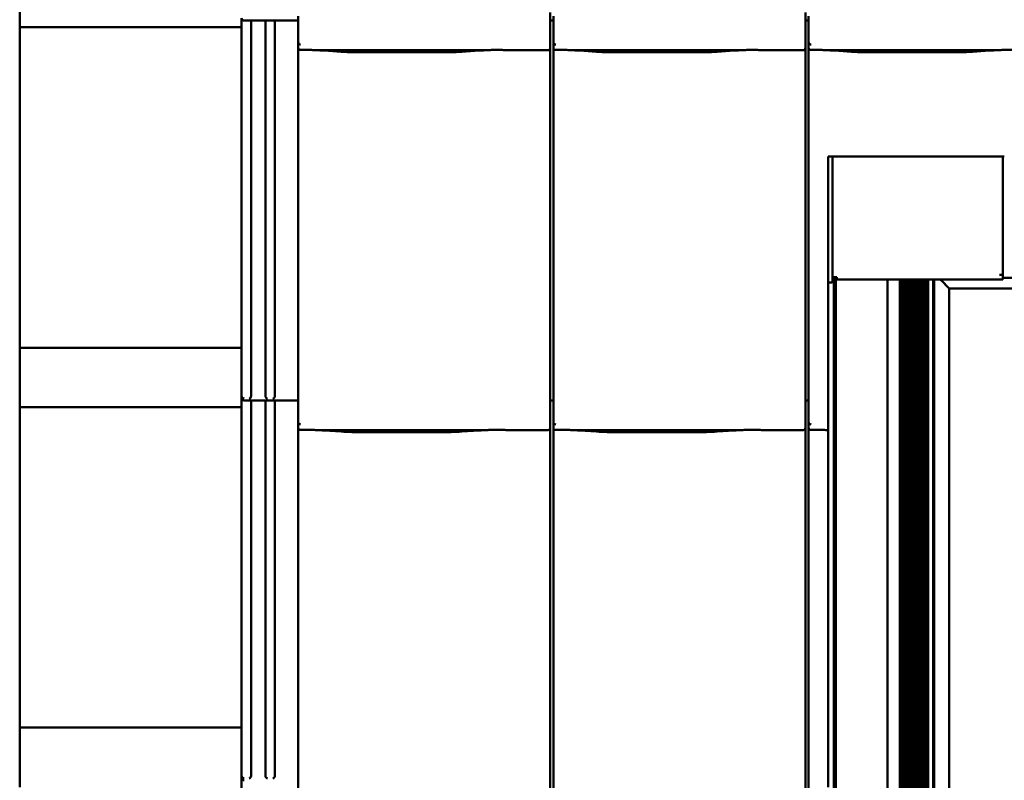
# Model space of a CAD drawing. Header units: millimetres. Extents: x 200 to 13555, y -185 to 8310.
# Tile 21 of 70: x 1703 to 2532, y 5218 to 5859. Entities that reach past the tile are written whole.
import ezdxf

# ---------------------------------------------------------------- set-up
doc = ezdxf.new("R2010")
doc.units = ezdxf.units.MM
doc.header["$LTSCALE"] = 10
doc.layers.add('Sichtbare Kanten(DIN)', color=7, linetype='Continuous', lineweight=50)

msp = doc.modelspace()

# ---------------------------------------------------------------- linework, layer by layer
at = {"layer": 'Sichtbare Kanten(DIN)'}
for p, q in [((1702.54, 5902.74), (1702.54, 5852.74)), ((2149.54, 5865.2), (2149.54, 5840.4)), ((2364.54, 5865.2), (2364.54, 5840.4)), ((1889.54, 5860.38), (1889.54, 5542.09)), ((1937.22, 5858.38), (1891.54, 5858.38)), ((1897.54, 5858.38), (1897.54, 5542.09)), ((1909.54, 5858.38), (1909.54, 5542.09)), ((1917.54, 5858.38), (1917.54, 5542.09)), ((1937.22, 5862.09), (1937.22, 5840.11)), ((2152.22, 5858.38), (2149.54, 5858.38)), ((2152.22, 5862.09), (2152.22, 5840.11)), ((2367.22, 5858.38), (2364.54, 5858.38)), ((2367.22, 5862.09), (2367.22, 5840.11)), ((1702.54, 5852.74), (1702.54, 5582.74)), ((1889.54, 5852.74), (1702.54, 5852.74)), ((1937.22, 5840.11), (1937.22, 5835.36)), ((2149.54, 5835.36), (2149.54, 5840.4)), ((2152.22, 5840.11), (2152.22, 5835.36)), ((2364.54, 5835.36), (2364.54, 5840.4)), ((2367.22, 5840.11), (2367.22, 5835.36)), ((1937.22, 5835.36), (1937.22, 5542.09)), ((1955.08, 5833.34), (2093.47, 5833.34)), ((1959.03, 5833.1), (1973.42, 5832.16)), ((1986.87, 5831.74), (2061.68, 5831.74)), ((2075.13, 5832.16), (2089.52, 5833.1)), ((2115.74, 5833.34), (2147.54, 5833.34)), ((2149.54, 5545.2), (2149.54, 5835.36)), ((2152.22, 5835.36), (2152.22, 5542.09)), ((2170.08, 5833.34), (2308.47, 5833.34)), ((2174.03, 5833.1), (2188.42, 5832.16)), ((2201.87, 5831.74), (2276.68, 5831.74)), ((2290.13, 5832.16), (2304.52, 5833.1)), ((2330.74, 5833.34), (2362.54, 5833.34)), ((2364.54, 5545.2), (2364.54, 5835.36)), ((2367.22, 5835.36), (2367.22, 5542.09)), ((2385.08, 5833.34), (2523.47, 5833.34)), ((2389.03, 5833.1), (2403.42, 5832.16)), ((2416.87, 5831.74), (2491.68, 5831.74)), ((2505.13, 5832.16), (2519.52, 5833.1)), ((2383.54, 5743.74), (2383.77, 5743.74)), ((2383.54, 5545.33), (2383.54, 5743.74)), ((2383.77, 5743.74), (2403.37, 5743.74)), ((2387.39, 5642.01), (2387.39, 5743.74)), ((2430.33, 5743.74), (2480.74, 5743.74)), ((2507.7, 5743.74), (2527.31, 5743.74)), ((2527.31, 5743.74), (2532.06, 5743.74)), ((2530.69, 5743.74), (2530.69, 5644.17)), ((2387.39, 5642.01), (2387.39, 5638.04)), ((2388.09, 5638.04), (2388.09, 5642.01)), ((2388.49, 4485.37), (2388.49, 5642.1)), ((2391.08, 5642.19), (2389.09, 5642.19)), ((2391.08, 5642.12), (2389.09, 5642.12)), ((2390.24, 5642.12), (2390.24, 4485.37)), ((2391.08, 5642.19), (2391.08, 5642.2)), ((2391.08, 5642.2), (2391.09, 5642.2)), ((2391.08, 5642.12), (2391.08, 5642.19)), ((2391.09, 5642.13), (2391.08, 5642.13)), ((2391.09, 5642.2), (2391.09, 5642.19)), ((2391.09, 5642.19), (2391.09, 5640.31)), ((2527.98, 5644.17), (2527.98, 5644.18)), ((2527.98, 5644.18), (2527.99, 5644.18)), ((2530.69, 5644.17), (2527.98, 5644.17)), ((2530.69, 5644.17), (2530.69, 5642.19)), ((2530.69, 5640.31), (2530.69, 5642.19)), ((2545.29, 5641.7), (2530.69, 5641.7)), ((2386.39, 5637.87), (2383.54, 5637.87)), ((2387.47, 5638.04), (2388.09, 5638.04)), ((2391.09, 5640.29), (2391.09, 5640.31)), ((2391.09, 5640.29), (2433.09, 5640.29)), ((2433.09, 5640.29), (2435.87, 5640.31)), ((2433.55, 5640.3), (2433.55, 4504.73)), ((2442.74, 5640.31), (2443.93, 5640.3)), ((2443.93, 5640.3), (2443.93, 5640.3)), ((2443.93, 5640.3), (2530.69, 5640.3)), ((2443.95, 5640.3), (2443.95, 4504.94)), ((2445.77, 5640.3), (2445.77, 4504.94)), ((2446.54, 5640.3), (2446.54, 4504.94)), ((2447.04, 5640.3), (2447.04, 4504.94)), ((2448.04, 5640.3), (2448.04, 4504.94)), ((2448.54, 5640.3), (2448.54, 4504.94)), ((2449.54, 5640.3), (2449.54, 4504.94)), ((2450.04, 5640.3), (2450.04, 4504.94)), ((2451.04, 5640.3), (2451.04, 4504.94)), ((2451.54, 5640.3), (2451.54, 4504.94)), ((2452.54, 5640.3), (2452.54, 4504.94)), ((2453.04, 5640.3), (2453.04, 4504.94)), ((2454.04, 5640.3), (2454.04, 4504.94)), ((2454.54, 5640.3), (2454.54, 4504.94)), ((2455.54, 5640.3), (2455.54, 4514.49)), ((2456.04, 5640.3), (2456.04, 4515.25)), ((2457.04, 5640.3), (2457.04, 4515.61)), ((2457.54, 5640.3), (2457.54, 4515.61)), ((2458.54, 5640.3), (2458.54, 4515.61)), ((2459.04, 5640.3), (2459.04, 4515.61)), ((2460.04, 5640.3), (2460.04, 4515.61)), ((2460.54, 5640.3), (2460.54, 4515.61)), ((2461.54, 5640.3), (2461.54, 4515.61)), ((2462.04, 5640.3), (2462.04, 4515.61)), ((2463.04, 5640.3), (2463.04, 4515.61)), ((2463.54, 5640.3), (2463.54, 4515.61)), ((2464.54, 5640.3), (2464.54, 4515.61)), ((2465.04, 5640.3), (2465.04, 4515.61)), ((2466.04, 5640.3), (2466.04, 4515.61)), ((2468.04, 5640.3), (2468.04, 4515.61)), ((2472.04, 4504.86), (2472.04, 5640.3)), ((2473.04, 4504.93), (2473.04, 5640.3)), ((2479, 5639.35), (2478.04, 5640.3)), ((2479, 5639.35), (2478.04, 5640.3)), ((2485.27, 5633.06), (2479.04, 5639.31)), ((2485.27, 5633.06), (2479.04, 5639.31)), ((2485.54, 4504.93), (2485.54, 5632.8)), ((2485.54, 5632.79), (4024.54, 5632.79)), ((2530.69, 5640.31), (2530.69, 5640.3)), ((1702.54, 5582.74), (1702.54, 5532.74)), ((1889.54, 5582.74), (1702.54, 5582.74)), ((1889.54, 5542.09), (1889.54, 5540.38)), ((1937.22, 5542.09), (1937.22, 5520.11)), ((2149.54, 5545.2), (2149.54, 5520.4)), ((2152.22, 5542.09), (2152.22, 5520.11)), ((2364.54, 5545.2), (2364.54, 5520.4)), ((2367.22, 5542.09), (2367.22, 5520.11)), ((2383.54, 5532.54), (2383.54, 5545.33)), ((1889.54, 5540.38), (1889.54, 5222.09)), ((1937.22, 5538.38), (1891.54, 5538.38)), ((1897.54, 5538.38), (1897.54, 5222.09)), ((1909.54, 5538.38), (1909.54, 5222.09)), ((1917.54, 5538.38), (1917.54, 5222.09)), ((2152.22, 5538.38), (2149.54, 5538.38)), ((2367.22, 5538.38), (2364.54, 5538.38)), ((1702.54, 5532.74), (1702.54, 5262.74)), ((1889.54, 5532.74), (1702.54, 5532.74)), ((2383.54, 5532.54), (2383.54, 5518.49)), ((1937.22, 5520.11), (1937.22, 5515.36)), ((2149.54, 5515.36), (2149.54, 5520.4)), ((2152.22, 5520.11), (2152.22, 5515.36)), ((2364.54, 5515.36), (2364.54, 5520.4)), ((2367.22, 5520.11), (2367.22, 5515.36)), ((2383.54, 5513.39), (2383.54, 5518.49)), ((1937.22, 5515.36), (1937.22, 5222.09)), ((1955.08, 5513.34), (2093.47, 5513.34)), ((1959.03, 5513.1), (1973.42, 5512.16)), ((1986.87, 5511.74), (2061.68, 5511.74)), ((2075.13, 5512.16), (2089.52, 5513.1)), ((2115.74, 5513.34), (2147.54, 5513.34)), ((2149.54, 5225.2), (2149.54, 5515.36)), ((2152.22, 5515.36), (2152.22, 5222.09)), ((2170.08, 5513.34), (2308.47, 5513.34)), ((2174.03, 5513.1), (2188.42, 5512.16)), ((2201.87, 5511.74), (2276.68, 5511.74)), ((2290.13, 5512.16), (2304.52, 5513.1)), ((2330.74, 5513.34), (2362.54, 5513.34)), ((2364.54, 5225.2), (2364.54, 5515.36)), ((2367.22, 5515.36), (2367.22, 5222.09)), ((2383.54, 5225.33), (2383.54, 5513.39)), ((1702.54, 5262.74), (1702.54, 5212.74)), ((1889.54, 5262.74), (1702.54, 5262.74)), ((1889.54, 5222.09), (1889.54, 5220.38)), ((1889.54, 5220.38), (1889.54, 4902.09)), ((1937.22, 5222.09), (1937.22, 5200.11)), ((2149.54, 5225.2), (2149.54, 5200.4)), ((2152.22, 5222.09), (2152.22, 5200.11)), ((2364.54, 5225.2), (2364.54, 5200.4)), ((2367.22, 5222.09), (2367.22, 5200.11)), ((2383.54, 5212.54), (2383.54, 5225.33))]:
    msp.add_line(p, q, dxfattribs=at)
for centre in [(1891.54, 5860.38), (1891.54, 5540.38), (1891.54, 5220.38)]:
    msp.add_arc(centre, 2, 180, 270, dxfattribs=at)
for centre, major_axis, ratio, start_param, end_param in [((1939.22, 5845.76), (-1.9, -5.99), 0.101889, 5.972814, 5.990966), ((1939.22, 5840.08), (1.97, -0.34), 0.953832, 3.32216, 4.874804), ((2154.22, 5845.76), (-1.9, -5.99), 0.101889, 5.972814, 5.990966), ((2154.22, 5840.08), (1.97, -0.34), 0.953832, 3.32216, 4.874804), ((2369.22, 5845.76), (-1.9, -5.99), 0.101889, 5.972814, 5.990966), ((2369.22, 5840.08), (1.97, -0.34), 0.953832, 3.32216, 4.874804), ((1939.22, 5835.36), (0, -2.02), 0.992203, 4.712389, 5.523328), ((2147.54, 5835.36), (0, -2.02), 0.992203, 0, 1.570796), ((2154.22, 5835.36), (0, -2.02), 0.992203, 4.712389, 5.523328), ((2362.54, 5835.36), (0, -2.02), 0.992203, 0, 1.570796), ((2369.22, 5835.36), (0, -2.02), 0.992203, 4.712389, 5.523328), ((2389.09, 5642.01), (-1.7, 0), 0.104528, 4.712389, 6.283185), ((2389.09, 5642.01), (-1, 0), 0.104528, 4.712389, 6.283185), ((2527.99, 5643.9), (2.7, 0), 0.104528, 1.304536, 1.570796), ((2439.39, 5640.31), (-3.55, 0), 0.000524, 3.481776, 6.161012), ((2479, 5639.34), (0.3, -0.3), 0.00766, 1.456283, 1.578456), ((2479, 5639.34), (0.3, -0.3), 0.00766, 1.456283, 1.578456), ((2485.24, 5633.1), (0.3, -0.3), 0.00766, 0.00766, 1.456283), ((2485.24, 5633.1), (0.3, -0.3), 0.00766, 0.00766, 1.456283), ((1891.54, 5542.08), (1.88, -0.7), 0.990196, 3.494222, 5.065018), ((1895.74, 5541.85), (0.85, 1.86), 0.850919, 3.635448, 5.206245), ((1911.34, 5541.85), (-0.85, 1.86), 0.850919, 1.076941, 2.647737), ((1915.74, 5541.85), (0.85, 1.86), 0.850919, 3.635448, 5.206245), ((1939.22, 5525.76), (-1.9, -5.99), 0.101889, 5.972814, 5.990966), ((1939.22, 5520.08), (1.97, -0.34), 0.953832, 3.32216, 4.874804), ((2154.22, 5525.76), (-1.9, -5.99), 0.101889, 5.972814, 5.990966), ((2154.22, 5520.08), (1.97, -0.34), 0.953832, 3.32216, 4.874804), ((2369.22, 5525.76), (-1.9, -5.99), 0.101889, 5.972814, 5.990966), ((2369.22, 5520.08), (1.97, -0.34), 0.953832, 3.32216, 4.874804), ((1939.22, 5515.36), (0, -2.02), 0.992203, 4.712389, 5.523328), ((2147.54, 5515.36), (0, -2.02), 0.992203, 0, 1.570796), ((2154.22, 5515.36), (0, -2.02), 0.992203, 4.712389, 5.523328), ((2362.54, 5515.36), (0, -2.02), 0.992203, 0, 1.570796), ((2369.22, 5515.36), (0, -2.02), 0.992203, 4.712389, 5.523328), ((1891.54, 5222.08), (1.88, -0.7), 0.990196, 3.494222, 5.065018), ((1895.74, 5221.85), (0.85, 1.86), 0.850919, 3.635448, 5.206245), ((1911.34, 5221.85), (-0.85, 1.86), 0.850919, 1.076941, 2.647737), ((1915.74, 5221.85), (0.85, 1.86), 0.850919, 3.635448, 5.206245)]:
    msp.add_ellipse(centre, major_axis=major_axis, ratio=ratio, start_param=start_param, end_param=end_param, dxfattribs=at)
for points, knots in [([(1937.85, 5833.89), (1937.98, 5833.81), (1938.12, 5833.75), (1938.43, 5833.65), (1938.61, 5833.62), (1938.86, 5833.6), (1938.93, 5833.6), (1939.05, 5833.6), (1939.1, 5833.6), (1939.17, 5833.6), (1939.2, 5833.6), (1939.22, 5833.6)], [-0.5371849, -0.5371849, -0.5371849, -0.5371849, -0.4701715, -0.4701715, -0.3994312, -0.3994312, -0.370279, -0.370279, -0.3542794, -0.3542794, -0.3446725, -0.3446725, -0.3446725, -0.3446725]), ([(1955.08, 5833.34), (1954.72, 5833.34), (1954.33, 5833.36), (1953.55, 5833.39), (1953.15, 5833.41), (1951.42, 5833.49), (1949.91, 5833.56), (1946.87, 5833.65), (1945.34, 5833.68), (1943.94, 5833.68), (1942.55, 5833.68), (1941.02, 5833.65), (1939.41, 5833.61), (1939.32, 5833.6), (1939.22, 5833.6)], [-1.052265, -1.052265, -1.052265, -1.052265, -0.944033, -0.944033, -0.835802, -0.835802, -0.417901, -0.417901, 0, 0, 0, 0.417901, 0.417901, 0.44326, 0.44326, 0.44326, 0.44326]), ([(1954.04, 5833.37), (1954.39, 5833.35), (1954.73, 5833.34), (1955.41, 5833.31), (1955.75, 5833.29), (1956.42, 5833.26), (1956.75, 5833.24), (1957.41, 5833.2), (1957.74, 5833.18), (1958.39, 5833.15), (1958.71, 5833.13), (1959.03, 5833.1)], [1.8945551, 1.8945551, 1.8945551, 1.8945551, 1.9289476, 1.9289476, 1.9633401, 1.9633401, 1.9977326, 1.9977326, 2.0321251, 2.0321251, 2.0665177, 2.0665177, 2.0665177, 2.0665177]), ([(1986.87, 5831.74), (1985.93, 5831.74), (1985, 5831.75), (1983.14, 5831.77), (1982.22, 5831.79), (1980.39, 5831.83), (1979.48, 5831.86), (1977.69, 5831.93), (1976.81, 5831.96), (1975.09, 5832.05), (1974.24, 5832.1), (1973.42, 5832.16)], [4.712389, 4.712389, 4.712389, 4.712389, 4.8115332, 4.8115332, 4.9106775, 4.9106775, 5.0098218, 5.0098218, 5.108966, 5.108966, 5.2081103, 5.2081103, 5.2081103, 5.2081103]), ([(2075.13, 5832.16), (2074.31, 5832.1), (2073.46, 5832.05), (2071.74, 5831.96), (2070.86, 5831.93), (2069.07, 5831.86), (2068.16, 5831.83), (2066.33, 5831.79), (2065.41, 5831.77), (2063.55, 5831.75), (2062.62, 5831.74), (2061.68, 5831.74)], [4.2166677, 4.2166677, 4.2166677, 4.2166677, 4.3158119, 4.3158119, 4.4149562, 4.4149562, 4.5141004, 4.5141004, 4.6132447, 4.6132447, 4.712389, 4.712389, 4.712389, 4.712389]), ([(2094.51, 5833.37), (2094.16, 5833.35), (2093.82, 5833.34), (2093.14, 5833.31), (2092.8, 5833.29), (2092.13, 5833.26), (2091.8, 5833.24), (2091.14, 5833.2), (2090.81, 5833.18), (2090.16, 5833.15), (2089.83, 5833.13), (2089.52, 5833.1)], [5.0361477, 5.0361477, 5.0361477, 5.0361477, 5.0705402, 5.0705402, 5.1049328, 5.1049328, 5.1393253, 5.1393253, 5.1737178, 5.1737178, 5.2081103, 5.2081103, 5.2081103, 5.2081103]), ([(2115.74, 5833.34), (2115.38, 5833.34), (2114.99, 5833.36), (2114.21, 5833.39), (2113.82, 5833.41), (2112.08, 5833.49), (2110.57, 5833.56), (2107.53, 5833.65), (2106, 5833.68), (2103.21, 5833.68), (2101.68, 5833.65), (2098.64, 5833.56), (2097.13, 5833.49), (2095.4, 5833.41), (2095, 5833.39), (2094.22, 5833.36), (2093.83, 5833.34), (2093.47, 5833.34)], [1.226544, 1.226544, 1.226544, 1.226544, 1.334775, 1.334775, 1.443007, 1.443007, 1.860908, 1.860908, 2.278809, 2.278809, 2.69671, 2.69671, 3.11461, 3.11461, 3.222842, 3.222842, 3.331074, 3.331074, 3.331074, 3.331074]), ([(2114.98, 5833.36), (2114.96, 5833.36), (2114.94, 5833.36), (2114.9, 5833.36), (2114.89, 5833.36), (2114.85, 5833.36), (2114.83, 5833.36), (2114.8, 5833.36), (2114.78, 5833.37), (2114.74, 5833.37), (2114.72, 5833.37), (2114.7, 5833.37)], [4.37952398, 4.37952398, 4.37952398, 4.37952398, 4.381345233, 4.381345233, 4.383166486, 4.383166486, 4.384987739, 4.384987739, 4.386808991, 4.386808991, 4.388630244, 4.388630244, 4.388630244, 4.388630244]), ([(2152.85, 5833.89), (2152.98, 5833.81), (2153.12, 5833.75), (2153.43, 5833.65), (2153.61, 5833.62), (2153.86, 5833.6), (2153.93, 5833.6), (2154.05, 5833.6), (2154.1, 5833.6), (2154.17, 5833.6), (2154.2, 5833.6), (2154.22, 5833.6)], [-0.5371849, -0.5371849, -0.5371849, -0.5371849, -0.4701715, -0.4701715, -0.3994312, -0.3994312, -0.370279, -0.370279, -0.3542794, -0.3542794, -0.3446725, -0.3446725, -0.3446725, -0.3446725]), ([(2170.08, 5833.34), (2169.72, 5833.34), (2169.33, 5833.36), (2168.55, 5833.39), (2168.15, 5833.41), (2166.42, 5833.49), (2164.91, 5833.56), (2161.87, 5833.65), (2160.34, 5833.68), (2158.94, 5833.68), (2157.55, 5833.68), (2156.02, 5833.65), (2154.41, 5833.61), (2154.32, 5833.6), (2154.22, 5833.6)], [-1.052265, -1.052265, -1.052265, -1.052265, -0.944033, -0.944033, -0.835802, -0.835802, -0.417901, -0.417901, 0, 0, 0, 0.417901, 0.417901, 0.44326, 0.44326, 0.44326, 0.44326]), ([(2169.04, 5833.37), (2169.39, 5833.35), (2169.73, 5833.34), (2170.41, 5833.31), (2170.75, 5833.29), (2171.42, 5833.26), (2171.75, 5833.24), (2172.41, 5833.2), (2172.74, 5833.18), (2173.39, 5833.15), (2173.71, 5833.13), (2174.03, 5833.1)], [1.8945551, 1.8945551, 1.8945551, 1.8945551, 1.9289476, 1.9289476, 1.9633401, 1.9633401, 1.9977326, 1.9977326, 2.0321251, 2.0321251, 2.0665177, 2.0665177, 2.0665177, 2.0665177]), ([(2201.87, 5831.74), (2200.93, 5831.74), (2200, 5831.75), (2198.14, 5831.77), (2197.22, 5831.79), (2195.39, 5831.83), (2194.48, 5831.86), (2192.69, 5831.93), (2191.81, 5831.96), (2190.09, 5832.05), (2189.24, 5832.1), (2188.42, 5832.16)], [4.712389, 4.712389, 4.712389, 4.712389, 4.8115332, 4.8115332, 4.9106775, 4.9106775, 5.0098218, 5.0098218, 5.108966, 5.108966, 5.2081103, 5.2081103, 5.2081103, 5.2081103]), ([(2290.13, 5832.16), (2289.31, 5832.1), (2288.46, 5832.05), (2286.74, 5831.96), (2285.86, 5831.93), (2284.07, 5831.86), (2283.16, 5831.83), (2281.33, 5831.79), (2280.41, 5831.77), (2278.55, 5831.75), (2277.62, 5831.74), (2276.68, 5831.74)], [4.2166677, 4.2166677, 4.2166677, 4.2166677, 4.3158119, 4.3158119, 4.4149562, 4.4149562, 4.5141004, 4.5141004, 4.6132447, 4.6132447, 4.712389, 4.712389, 4.712389, 4.712389]), ([(2309.51, 5833.37), (2309.16, 5833.35), (2308.82, 5833.34), (2308.14, 5833.31), (2307.8, 5833.29), (2307.13, 5833.26), (2306.8, 5833.24), (2306.14, 5833.2), (2305.81, 5833.18), (2305.16, 5833.15), (2304.83, 5833.13), (2304.52, 5833.1)], [5.0361477, 5.0361477, 5.0361477, 5.0361477, 5.0705402, 5.0705402, 5.1049328, 5.1049328, 5.1393253, 5.1393253, 5.1737178, 5.1737178, 5.2081103, 5.2081103, 5.2081103, 5.2081103]), ([(2330.74, 5833.34), (2330.38, 5833.34), (2329.99, 5833.36), (2329.21, 5833.39), (2328.82, 5833.41), (2327.08, 5833.49), (2325.57, 5833.56), (2322.53, 5833.65), (2321, 5833.68), (2318.21, 5833.68), (2316.68, 5833.65), (2313.64, 5833.56), (2312.13, 5833.49), (2310.4, 5833.41), (2310, 5833.39), (2309.22, 5833.36), (2308.83, 5833.34), (2308.47, 5833.34)], [1.226544, 1.226544, 1.226544, 1.226544, 1.334775, 1.334775, 1.443007, 1.443007, 1.860908, 1.860908, 2.278809, 2.278809, 2.69671, 2.69671, 3.11461, 3.11461, 3.222842, 3.222842, 3.331074, 3.331074, 3.331074, 3.331074]), ([(2329.98, 5833.36), (2329.96, 5833.36), (2329.94, 5833.36), (2329.9, 5833.36), (2329.89, 5833.36), (2329.85, 5833.36), (2329.83, 5833.36), (2329.8, 5833.36), (2329.78, 5833.37), (2329.74, 5833.37), (2329.72, 5833.37), (2329.7, 5833.37)], [4.37952398, 4.37952398, 4.37952398, 4.37952398, 4.381345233, 4.381345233, 4.383166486, 4.383166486, 4.384987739, 4.384987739, 4.386808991, 4.386808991, 4.388630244, 4.388630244, 4.388630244, 4.388630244]), ([(2367.85, 5833.89), (2367.98, 5833.81), (2368.12, 5833.75), (2368.43, 5833.65), (2368.61, 5833.62), (2368.86, 5833.6), (2368.93, 5833.6), (2369.05, 5833.6), (2369.1, 5833.6), (2369.17, 5833.6), (2369.2, 5833.6), (2369.22, 5833.6)], [-0.5371849, -0.5371849, -0.5371849, -0.5371849, -0.4701715, -0.4701715, -0.3994312, -0.3994312, -0.370279, -0.370279, -0.3542794, -0.3542794, -0.3446725, -0.3446725, -0.3446725, -0.3446725]), ([(2385.08, 5833.34), (2384.72, 5833.34), (2384.33, 5833.36), (2383.55, 5833.39), (2383.15, 5833.41), (2381.42, 5833.49), (2379.91, 5833.56), (2376.87, 5833.65), (2375.34, 5833.68), (2373.94, 5833.68), (2372.55, 5833.68), (2371.02, 5833.65), (2369.41, 5833.61), (2369.32, 5833.6), (2369.22, 5833.6)], [-1.052265, -1.052265, -1.052265, -1.052265, -0.944033, -0.944033, -0.835802, -0.835802, -0.417901, -0.417901, 0, 0, 0, 0.417901, 0.417901, 0.44326, 0.44326, 0.44326, 0.44326]), ([(2384.04, 5833.37), (2384.39, 5833.35), (2384.73, 5833.34), (2385.41, 5833.31), (2385.75, 5833.29), (2386.42, 5833.26), (2386.75, 5833.24), (2387.41, 5833.2), (2387.74, 5833.18), (2388.39, 5833.15), (2388.71, 5833.13), (2389.03, 5833.1)], [1.8945551, 1.8945551, 1.8945551, 1.8945551, 1.9289476, 1.9289476, 1.9633401, 1.9633401, 1.9977326, 1.9977326, 2.0321251, 2.0321251, 2.0665177, 2.0665177, 2.0665177, 2.0665177]), ([(2416.87, 5831.74), (2415.93, 5831.74), (2415, 5831.75), (2413.14, 5831.77), (2412.22, 5831.79), (2410.39, 5831.83), (2409.48, 5831.86), (2407.69, 5831.93), (2406.81, 5831.96), (2405.09, 5832.05), (2404.24, 5832.1), (2403.42, 5832.16)], [4.712389, 4.712389, 4.712389, 4.712389, 4.8115332, 4.8115332, 4.9106775, 4.9106775, 5.0098218, 5.0098218, 5.108966, 5.108966, 5.2081103, 5.2081103, 5.2081103, 5.2081103]), ([(2505.13, 5832.16), (2504.31, 5832.1), (2503.46, 5832.05), (2501.74, 5831.96), (2500.86, 5831.93), (2499.07, 5831.86), (2498.16, 5831.83), (2496.33, 5831.79), (2495.41, 5831.77), (2493.55, 5831.75), (2492.62, 5831.74), (2491.68, 5831.74)], [4.2166677, 4.2166677, 4.2166677, 4.2166677, 4.3158119, 4.3158119, 4.4149562, 4.4149562, 4.5141004, 4.5141004, 4.6132447, 4.6132447, 4.712389, 4.712389, 4.712389, 4.712389]), ([(2524.51, 5833.37), (2524.16, 5833.35), (2523.82, 5833.34), (2523.14, 5833.31), (2522.8, 5833.29), (2522.13, 5833.26), (2521.8, 5833.24), (2521.14, 5833.2), (2520.81, 5833.18), (2520.16, 5833.15), (2519.83, 5833.13), (2519.52, 5833.1)], [5.0361477, 5.0361477, 5.0361477, 5.0361477, 5.0705402, 5.0705402, 5.1049328, 5.1049328, 5.1393253, 5.1393253, 5.1737178, 5.1737178, 5.2081103, 5.2081103, 5.2081103, 5.2081103]), ([(2545.74, 5833.34), (2545.38, 5833.34), (2544.99, 5833.36), (2544.21, 5833.39), (2543.82, 5833.41), (2542.08, 5833.49), (2540.57, 5833.56), (2537.53, 5833.65), (2536, 5833.68), (2533.21, 5833.68), (2531.68, 5833.65), (2528.64, 5833.56), (2527.13, 5833.49), (2525.4, 5833.41), (2525, 5833.39), (2524.22, 5833.36), (2523.83, 5833.34), (2523.47, 5833.34)], [1.226544, 1.226544, 1.226544, 1.226544, 1.334775, 1.334775, 1.443007, 1.443007, 1.860908, 1.860908, 2.278809, 2.278809, 2.69671, 2.69671, 3.11461, 3.11461, 3.222842, 3.222842, 3.331074, 3.331074, 3.331074, 3.331074]), ([(2403.37, 5743.74), (2405.86, 5743.74), (2410.75, 5743.74), (2423.85, 5743.74), (2428.83, 5743.74), (2430.33, 5743.74)], [-0.9355788, -0.9355788, -0.9355788, -0.9355788, -0.4502441, -0.4502441, 0, 0, 0, 0]), ([(2480.74, 5743.74), (2482.25, 5743.74), (2487.22, 5743.74), (2500.32, 5743.74), (2505.21, 5743.74), (2507.7, 5743.74)], [-1.629107, -1.629107, -1.629107, -1.629107, -0.84509, -0.84509, 0, 0, 0, 0]), ([(2386.39, 5637.87), (2387.06, 5637.91), (2387.71, 5637.95), (2387.96, 5638), (2388.04, 5638.01), (2388.09, 5638.03), (2388.09, 5638.04)], [0, 0, 0, 0, 1.18291, 1.18291, 1.18291, 1.570796, 1.570796, 1.570796, 1.570796]), ([(2387.39, 5638.04), (2387.39, 5637.99), (2387.04, 5637.94), (2386.6, 5637.89), (2386.53, 5637.88), (2386.46, 5637.87), (2386.39, 5637.87)], [0, 0, 0, 0, 1.350716, 1.350716, 1.350716, 1.570796, 1.570796, 1.570796, 1.570796]), ([(1937.85, 5513.89), (1937.98, 5513.81), (1938.12, 5513.75), (1938.43, 5513.65), (1938.61, 5513.62), (1938.86, 5513.6), (1938.93, 5513.6), (1939.05, 5513.6), (1939.1, 5513.6), (1939.17, 5513.6), (1939.2, 5513.6), (1939.22, 5513.6)], [-0.5371849, -0.5371849, -0.5371849, -0.5371849, -0.4701715, -0.4701715, -0.3994312, -0.3994312, -0.370279, -0.370279, -0.3542794, -0.3542794, -0.3446725, -0.3446725, -0.3446725, -0.3446725]), ([(1955.08, 5513.34), (1954.72, 5513.34), (1954.33, 5513.36), (1953.55, 5513.39), (1953.15, 5513.41), (1951.42, 5513.49), (1949.91, 5513.56), (1946.87, 5513.65), (1945.34, 5513.68), (1943.94, 5513.68), (1942.55, 5513.68), (1941.02, 5513.65), (1939.41, 5513.61), (1939.32, 5513.6), (1939.22, 5513.6)], [-1.052265, -1.052265, -1.052265, -1.052265, -0.944033, -0.944033, -0.835802, -0.835802, -0.417901, -0.417901, 0, 0, 0, 0.417901, 0.417901, 0.44326, 0.44326, 0.44326, 0.44326]), ([(1954.04, 5513.37), (1954.39, 5513.35), (1954.73, 5513.34), (1955.41, 5513.31), (1955.75, 5513.29), (1956.42, 5513.26), (1956.75, 5513.24), (1957.41, 5513.2), (1957.74, 5513.18), (1958.39, 5513.15), (1958.71, 5513.13), (1959.03, 5513.1)], [1.8945551, 1.8945551, 1.8945551, 1.8945551, 1.9289476, 1.9289476, 1.9633401, 1.9633401, 1.9977326, 1.9977326, 2.0321251, 2.0321251, 2.0665177, 2.0665177, 2.0665177, 2.0665177]), ([(1986.87, 5511.74), (1985.93, 5511.74), (1985, 5511.75), (1983.14, 5511.77), (1982.22, 5511.79), (1980.39, 5511.83), (1979.48, 5511.86), (1977.69, 5511.93), (1976.81, 5511.96), (1975.09, 5512.05), (1974.24, 5512.1), (1973.42, 5512.16)], [4.712389, 4.712389, 4.712389, 4.712389, 4.8115332, 4.8115332, 4.9106775, 4.9106775, 5.0098218, 5.0098218, 5.108966, 5.108966, 5.2081103, 5.2081103, 5.2081103, 5.2081103]), ([(2075.13, 5512.16), (2074.31, 5512.1), (2073.46, 5512.05), (2071.74, 5511.96), (2070.86, 5511.93), (2069.07, 5511.86), (2068.16, 5511.83), (2066.33, 5511.79), (2065.41, 5511.77), (2063.55, 5511.75), (2062.62, 5511.74), (2061.68, 5511.74)], [4.2166677, 4.2166677, 4.2166677, 4.2166677, 4.3158119, 4.3158119, 4.4149562, 4.4149562, 4.5141004, 4.5141004, 4.6132447, 4.6132447, 4.712389, 4.712389, 4.712389, 4.712389]), ([(2094.51, 5513.37), (2094.16, 5513.35), (2093.82, 5513.34), (2093.14, 5513.31), (2092.8, 5513.29), (2092.13, 5513.26), (2091.8, 5513.24), (2091.14, 5513.2), (2090.81, 5513.18), (2090.16, 5513.15), (2089.83, 5513.13), (2089.52, 5513.1)], [5.0361477, 5.0361477, 5.0361477, 5.0361477, 5.0705402, 5.0705402, 5.1049328, 5.1049328, 5.1393253, 5.1393253, 5.1737178, 5.1737178, 5.2081103, 5.2081103, 5.2081103, 5.2081103]), ([(2115.74, 5513.34), (2115.38, 5513.34), (2114.99, 5513.36), (2114.21, 5513.39), (2113.82, 5513.41), (2112.08, 5513.49), (2110.57, 5513.56), (2107.53, 5513.65), (2106, 5513.68), (2103.21, 5513.68), (2101.68, 5513.65), (2098.64, 5513.56), (2097.13, 5513.49), (2095.4, 5513.41), (2095, 5513.39), (2094.22, 5513.36), (2093.83, 5513.34), (2093.47, 5513.34)], [1.226544, 1.226544, 1.226544, 1.226544, 1.334775, 1.334775, 1.443007, 1.443007, 1.860908, 1.860908, 2.278809, 2.278809, 2.69671, 2.69671, 3.11461, 3.11461, 3.222842, 3.222842, 3.331074, 3.331074, 3.331074, 3.331074]), ([(2114.98, 5513.36), (2114.96, 5513.36), (2114.94, 5513.36), (2114.9, 5513.36), (2114.89, 5513.36), (2114.85, 5513.36), (2114.83, 5513.36), (2114.8, 5513.36), (2114.78, 5513.37), (2114.74, 5513.37), (2114.72, 5513.37), (2114.7, 5513.37)], [4.37952398, 4.37952398, 4.37952398, 4.37952398, 4.381345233, 4.381345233, 4.383166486, 4.383166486, 4.384987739, 4.384987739, 4.386808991, 4.386808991, 4.388630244, 4.388630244, 4.388630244, 4.388630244]), ([(2152.85, 5513.89), (2152.98, 5513.81), (2153.12, 5513.75), (2153.43, 5513.65), (2153.61, 5513.62), (2153.86, 5513.6), (2153.93, 5513.6), (2154.05, 5513.6), (2154.1, 5513.6), (2154.17, 5513.6), (2154.2, 5513.6), (2154.22, 5513.6)], [-0.5371849, -0.5371849, -0.5371849, -0.5371849, -0.4701715, -0.4701715, -0.3994312, -0.3994312, -0.370279, -0.370279, -0.3542794, -0.3542794, -0.3446725, -0.3446725, -0.3446725, -0.3446725]), ([(2170.08, 5513.34), (2169.72, 5513.34), (2169.33, 5513.36), (2168.55, 5513.39), (2168.15, 5513.41), (2166.42, 5513.49), (2164.91, 5513.56), (2161.87, 5513.65), (2160.34, 5513.68), (2158.94, 5513.68), (2157.55, 5513.68), (2156.02, 5513.65), (2154.41, 5513.61), (2154.32, 5513.6), (2154.22, 5513.6)], [-1.052265, -1.052265, -1.052265, -1.052265, -0.944033, -0.944033, -0.835802, -0.835802, -0.417901, -0.417901, 0, 0, 0, 0.417901, 0.417901, 0.44326, 0.44326, 0.44326, 0.44326]), ([(2169.04, 5513.37), (2169.39, 5513.35), (2169.73, 5513.34), (2170.41, 5513.31), (2170.75, 5513.29), (2171.42, 5513.26), (2171.75, 5513.24), (2172.41, 5513.2), (2172.74, 5513.18), (2173.39, 5513.15), (2173.71, 5513.13), (2174.03, 5513.1)], [1.8945551, 1.8945551, 1.8945551, 1.8945551, 1.9289476, 1.9289476, 1.9633401, 1.9633401, 1.9977326, 1.9977326, 2.0321251, 2.0321251, 2.0665177, 2.0665177, 2.0665177, 2.0665177]), ([(2201.87, 5511.74), (2200.93, 5511.74), (2200, 5511.75), (2198.14, 5511.77), (2197.22, 5511.79), (2195.39, 5511.83), (2194.48, 5511.86), (2192.69, 5511.93), (2191.81, 5511.96), (2190.09, 5512.05), (2189.24, 5512.1), (2188.42, 5512.16)], [4.712389, 4.712389, 4.712389, 4.712389, 4.8115332, 4.8115332, 4.9106775, 4.9106775, 5.0098218, 5.0098218, 5.108966, 5.108966, 5.2081103, 5.2081103, 5.2081103, 5.2081103]), ([(2290.13, 5512.16), (2289.31, 5512.1), (2288.46, 5512.05), (2286.74, 5511.96), (2285.86, 5511.93), (2284.07, 5511.86), (2283.16, 5511.83), (2281.33, 5511.79), (2280.41, 5511.77), (2278.55, 5511.75), (2277.62, 5511.74), (2276.68, 5511.74)], [4.2166677, 4.2166677, 4.2166677, 4.2166677, 4.3158119, 4.3158119, 4.4149562, 4.4149562, 4.5141004, 4.5141004, 4.6132447, 4.6132447, 4.712389, 4.712389, 4.712389, 4.712389]), ([(2309.51, 5513.37), (2309.16, 5513.35), (2308.82, 5513.34), (2308.14, 5513.31), (2307.8, 5513.29), (2307.13, 5513.26), (2306.8, 5513.24), (2306.14, 5513.2), (2305.81, 5513.18), (2305.16, 5513.15), (2304.83, 5513.13), (2304.52, 5513.1)], [5.0361477, 5.0361477, 5.0361477, 5.0361477, 5.0705402, 5.0705402, 5.1049328, 5.1049328, 5.1393253, 5.1393253, 5.1737178, 5.1737178, 5.2081103, 5.2081103, 5.2081103, 5.2081103]), ([(2330.74, 5513.34), (2330.38, 5513.34), (2329.99, 5513.36), (2329.21, 5513.39), (2328.82, 5513.41), (2327.08, 5513.49), (2325.57, 5513.56), (2322.53, 5513.65), (2321, 5513.68), (2318.21, 5513.68), (2316.68, 5513.65), (2313.64, 5513.56), (2312.13, 5513.49), (2310.4, 5513.41), (2310, 5513.39), (2309.22, 5513.36), (2308.83, 5513.34), (2308.47, 5513.34)], [1.226544, 1.226544, 1.226544, 1.226544, 1.334775, 1.334775, 1.443007, 1.443007, 1.860908, 1.860908, 2.278809, 2.278809, 2.69671, 2.69671, 3.11461, 3.11461, 3.222842, 3.222842, 3.331074, 3.331074, 3.331074, 3.331074]), ([(2329.98, 5513.36), (2329.96, 5513.36), (2329.94, 5513.36), (2329.9, 5513.36), (2329.89, 5513.36), (2329.85, 5513.36), (2329.83, 5513.36), (2329.8, 5513.36), (2329.78, 5513.37), (2329.74, 5513.37), (2329.72, 5513.37), (2329.7, 5513.37)], [4.37952398, 4.37952398, 4.37952398, 4.37952398, 4.381345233, 4.381345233, 4.383166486, 4.383166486, 4.384987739, 4.384987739, 4.386808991, 4.386808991, 4.388630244, 4.388630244, 4.388630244, 4.388630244]), ([(2367.85, 5513.89), (2367.98, 5513.81), (2368.12, 5513.75), (2368.43, 5513.65), (2368.61, 5513.62), (2368.86, 5513.6), (2368.93, 5513.6), (2369.05, 5513.6), (2369.1, 5513.6), (2369.17, 5513.6), (2369.2, 5513.6), (2369.22, 5513.6)], [-0.5371849, -0.5371849, -0.5371849, -0.5371849, -0.4701715, -0.4701715, -0.3994312, -0.3994312, -0.370279, -0.370279, -0.3542794, -0.3542794, -0.3446725, -0.3446725, -0.3446725, -0.3446725]), ([(2383.54, 5513.39), (2383.28, 5513.4), (2383.03, 5513.41), (2381.42, 5513.49), (2379.91, 5513.56), (2376.87, 5513.65), (2375.34, 5513.68), (2373.94, 5513.68), (2372.55, 5513.68), (2371.02, 5513.65), (2369.41, 5513.61), (2369.32, 5513.6), (2369.22, 5513.6)], [-0.906991, -0.906991, -0.906991, -0.906991, -0.835802, -0.835802, -0.417901, -0.417901, 0, 0, 0, 0.417901, 0.417901, 0.44326, 0.44326, 0.44326, 0.44326])]:
    msp.add_open_spline(points, degree=3, knots=knots, dxfattribs=at)
for points in [[(2114.98, 5833.36), (2115.23, 5833.35), (2115.49, 5833.34), (2115.74, 5833.34)], [(2329.98, 5833.36), (2330.23, 5833.35), (2330.49, 5833.34), (2330.74, 5833.34)], [(2114.98, 5513.36), (2115.23, 5513.35), (2115.49, 5513.34), (2115.74, 5513.34)], [(2329.98, 5513.36), (2330.23, 5513.35), (2330.49, 5513.34), (2330.74, 5513.34)]]:
    msp.add_open_spline(points, degree=3, dxfattribs=at)

doc.saveas('drawing.dxf')
